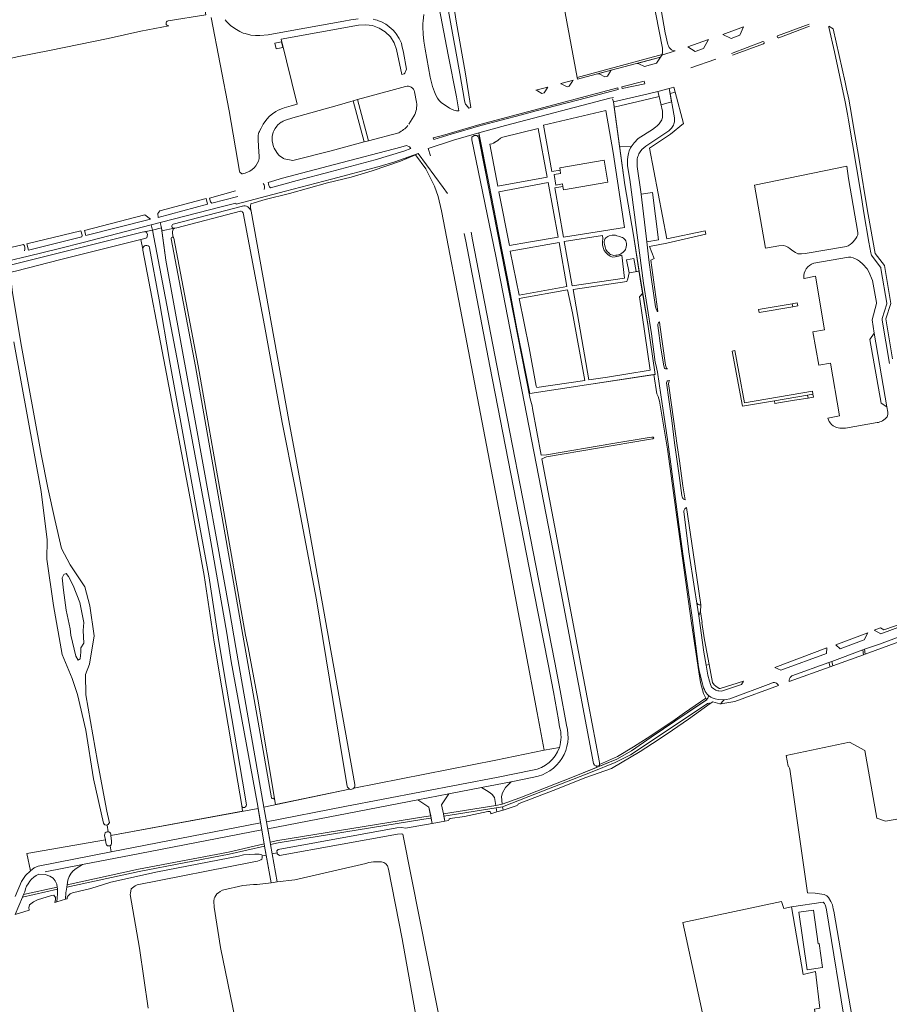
# Model space of a CAD drawing. Header units: metres. Extents: x 209813 to 223847, y 571801 to 587119.
# Tile 137 of 256: x 216009 to 216379, y 573876 to 574295. Entities that reach past the tile are written whole.
import ezdxf

# ---------------------------------------------------------------- set-up
doc = ezdxf.new("R2010")
doc.units = ezdxf.units.M
for name, color, linetype, lineweight in [('B-RO-GR-BEPLANTING_CULTUUR_BOSPLANTSOEN-GV', 8, 'Continuous', 0), ('B-RO-GR-BEPLANTING_CULTUUR_HEESTERS-GV', 8, 'Continuous', 0), ('B-RO-GR-BEPLANTING_CULTUUR_ROOS-GV', 8, 'Continuous', 0), ('B-RO-GR-BOUWLAND-GV', 8, 'Continuous', 0), ('B-RO-GR-GRAS-GV', 8, 'Continuous', 0), ('B-RO-GR-GROENVOORZIENING-GV', 8, 'Continuous', 0), ('B-RO-GR-HAAG-GV', 8, 'Continuous', 0), ('B-RO-GR-HOUTWAL-GV', 8, 'Continuous', 0), ('B-RO-GR-RIET-GV', 8, 'Continuous', 0), ('B-RO-OG-TERREIN_CULTUURSCHEIDING-GV', 8, 'Continuous', 0), ('B-RO-OG-WEG-GV', 8, 'Continuous', 0), ('B-RO-VH-ONVERHARD-GV', 8, 'Continuous', 0), ('B-RO-VH-VERHARDING_HALFVERHARDING-GV', 8, 'Continuous', 0), ('B-RO-VH-VERHARDING_OPEN-GV', 8, 'Continuous', 0), ('B-RO-VH-VERHARDING_PUIN-GV', 8, 'Continuous', 0), ('B-RO-VH-VERHARDING_STRAATBAKSTEEN-GV', 8, 'Continuous', 0), ('B-RO-VH-VERHARDING_TEGEL-GV', 8, 'Continuous', 0)]:
    doc.layers.add(name, color=color, linetype=linetype, lineweight=lineweight)

msp = doc.modelspace()

# ---------------------------------------------------------------- linework, layer by layer
at = {"layer": 'B-RO-GR-BEPLANTING_CULTUUR_BOSPLANTSOEN-GV', "flags": 128}
for points in [[(216192.371, 573848.376), (216179.694, 573911.989), (216172.489, 573948.465), (216171.863, 573948.575), (216170.237, 573948.427), (216119.99, 573939.298), (216119.038, 573940.115), (216118.991, 573940.543), (216116.889, 573940.082), (216118.991, 573928.1), (216126.58, 573929.08), (216156.72, 573935.95), (216158.07, 573936.37), (216159.96, 573936.64), (216163.34, 573936.61), (216164.35, 573936.44), (216165.3, 573935.82), (216165.9, 573935.02), (216166.3, 573933.53), (216172.17, 573903.97), (216181.07, 573853.98)], [(216101.21, 573870), (216094.97, 573900.2), (216092.15, 573917.44), (216092.11, 573919.98), (216092.2, 573921.02), (216092.52, 573921.71), (216093.34, 573923.01), (216093.99, 573923.53), (216094.76, 573924.05), (216095.7, 573924.57), (216104.45, 573926.59), (216108.95, 573926.99), (216110.55, 573927.01), (216116.447, 573927.772), (216114.371, 573939.529), (216112.654, 573939.153), (216112.68, 573938.84), (216112.65, 573938.32), (216112.43, 573937.76), (216112.07, 573937.48), (216110.71, 573936.91), (216108.36, 573936.51), (216059.41, 573926.83), (216058.66, 573926.51), (216056.88, 573925.14), (216056.59, 573923.37), (216056.54, 573922.79), (216060.48, 573899.99), (216064.08, 573874.47)]]:
    msp.add_lwpolyline(points, dxfattribs=at)
at = {"layer": 'B-RO-GR-BEPLANTING_CULTUUR_HEESTERS-GV', "flags": 128}
for points in [[(216196.31, 574255.866), (216195.31, 574261.84), (216191.78, 574279.69), (216183.472, 574322.692)], [(216181.4, 574296.85), (216181.14, 574294.08), (216180.99, 574292.95), (216180.92, 574291.6), (216181.08, 574288.5), (216181.46, 574285.42), (216181.93, 574282.03), (216184.15, 574270.17), (216184.6, 574267.84), (216185.09, 574266.21), (216185.87, 574263.92), (216186.51, 574262.49), (216187.2, 574261.26), (216187.92, 574260.27), (216188.33, 574259.83), (216188.79, 574259.41), (216192.248, 574257.04)]]:
    msp.add_lwpolyline(points, dxfattribs=at)
at = {"layer": 'B-RO-GR-BEPLANTING_CULTUUR_HEESTERS-GV'}
msp.add_lwpolyline([(216192.248, 574257.04, 0.1531416), (216196.31, 574255.866)], format="xyb", dxfattribs=at)
at = {"layer": 'B-RO-GR-BEPLANTING_CULTUUR_ROOS-GV', "flags": 128}
for points in [[(216312.044, 574286.569), (216315.859, 574288.011), (216317.32, 574291.581), (216308.601, 574288.383)], [(216300.337, 574282.292), (216302.509, 574286.135), (216293.649, 574283.108), (216296.776, 574281.079)]]:
    msp.add_lwpolyline(points, close=True, dxfattribs=at)
for points in [[(216345.263, 574292.732), (216331.858, 574287.676)], [(216332.378, 574286.874), (216345.474, 574291.807)], [(216325.597, 574285.314), (216312.267, 574280.286)], [(216312.746, 574279.472), (216325.852, 574284.372)], [(216272.857, 574275.903), (216275.294, 574274.72), (216280.411, 574276.103), (216282.012, 574278.614), (216272.13, 574276.03)], [(216305.561, 574277.801), (216294.955, 574274.162)], [(216261.119, 574273.147), (216255.407, 574271.6)], [(216245.02, 574268.941), (216239.709, 574267.491)], [(216256.298, 574271.519), (216258.354, 574270.26), (216259.475, 574270.555)], [(216259.475, 574270.555), (216260.742, 574272.659)], [(216231.568, 574263.208), (216232.591, 574263.477), (216234.074, 574265.952), (216229.069, 574264.585)], [(216229.708, 574264.421), (216231.568, 574263.208)], [(216240.067, 574267.199), (216242.3, 574266.033), (216243.252, 574266.284), (216244.583, 574268.434)]]:
    msp.add_lwpolyline(points, dxfattribs=at)
at = {"layer": 'B-RO-GR-BEPLANTING_CULTUUR_ROOS-GV'}
for points in [[(216331.858, 574287.676, 0.7980813), (216332.378, 574286.874)], [(216325.852, 574284.372, 0.8918081), (216325.597, 574285.314)], [(216260.742, 574272.659, -0.2134749), (216261.119, 574273.147)], [(216272.13, 574276.03, -0.1761602), (216272.857, 574275.903)], [(216244.583, 574268.434, -0.2137524), (216245.02, 574268.941)], [(216255.407, 574271.6, -0.1779056), (216256.298, 574271.519)], [(216229.069, 574264.585, -0.2158051), (216229.708, 574264.421)], [(216239.709, 574267.491, 0.1230579), (216240.067, 574267.199)]]:
    msp.add_lwpolyline(points, format="xyb", dxfattribs=at)
at = {"layer": 'B-RO-GR-BOUWLAND-GV', "flags": 128}
for points in [[(216072.671, 574294.105), (216088.724, 574296.652), (216041.741, 574553.649), (215947.041, 574539.171), (215948.737, 574528.233), (215992.029, 574292.329)], [(215992.053, 574292.199), (215995.1, 574275.651), (216008.434, 574278.837), (216022.15, 574281.45), (216047.09, 574286.68), (216061.09, 574289.72), (216072.876, 574292.02)]]:
    msp.add_lwpolyline(points, dxfattribs=at)
at = {"layer": 'B-RO-GR-BOUWLAND-GV'}
msp.add_lwpolyline([(216072.876, 574292.02, -0.9979146), (216072.671, 574294.105)], format="xyb", dxfattribs=at)
at = {"layer": 'B-RO-GR-GRAS-GV', "flags": 128}
for points in [[(216225.324, 574382.169), (216233.828, 574338.907), (216246.554, 574270.086), (216282.691, 574279.783), (216282.87, 574280.45), (216282.97, 574281.13), (216282.96, 574282.51), (216277.18, 574311.59), (216268.66, 574361.69), (216264.332, 574384.493), (216263.524, 574386.069), (216263.171, 574386.589), (216260.489, 574389.854), (216227.241, 574382.588)], [(216151.658, 573968.009), (216212.06, 573979.93), (216232.58, 573984.12), (216229.572, 573999.999), (216224.36, 574027.7), (216213.79, 574083.45), (216198.38, 574164.08), (216188.905, 574213.303), (216187.516, 574219.388), (216185.862, 574223.886), (216182.29, 574231.162), (216177.878, 574237.2), (216171.41, 574234.5), (216159.365, 574230.386), (216150.5, 574227.74), (216140.35, 574225.21), (216124.32, 574220.78), (216113.95, 574218.13), (216107.793, 574216.278), (216107.642, 574215.421), (216107.681, 574214.667), (216107.911, 574213.2)], [(216103.4, 574213.191), (216076.34, 574206.19), (216075.37, 574205.99), (216074.8, 574205.57), (216074.46, 574204.65), (216074.44, 574203.69), (216074.713, 574202.175)], [(216148.847, 573968.744), (216145.358, 573989.231), (216135.678, 574048.003), (216126.626, 574095.594), (216121.187, 574123.339), (216113.687, 574164.65), (216104.48, 574212.513)], [(216107.911, 574213.2), (216123.944, 574124.182), (216132.265, 574080.274), (216151.986, 573969.554)], [(216075.046, 574201.738), (216085.391, 574147.469), (216105.611, 574033.069), (216106.66, 574027.7), (216110.76, 574005.75), (216118.309, 573960.994), (216149.746, 573967.606)], [(216061.815, 574197.079), (216061.037, 574201.154), (216046.329, 574197.529), (216026.98, 574192.732), (216007.648, 574187.699), (216005.735, 574187.249), (216005.596, 574187.024), (216005.538, 574186.273), (216006.452, 574178.522), (216010.288, 574155.768), (216018.694, 574109.917), (216021.401, 574095.575), (216024.444, 574082.214), (216027.222, 574069.91), (216030.926, 574062.899), (216037.276, 574053.506), (216039.393, 574045.437), (216041.113, 574032.736), (216039.126, 574020.637), (216037.454, 574016.303), (216037.64, 574007.697), (216042.531, 573979.34), (216046.617, 573958.165), (216047.624, 573953.814)], [(216103.929, 573960.574), (216102.28, 573970.59), (216095.49, 574010.577), (216092.227, 574030), (216087.971, 574058.374), (216082.56, 574088.18), (216071.36, 574147.05), (216061.884, 574196.714)], [(216037.599, 573992.653), (216034.117, 574007.823), (216031.868, 574014.57), (216027.581, 574024.745), (216023.846, 574045.63), (216021.044, 574065.242), (216021.214, 574073.562), (216018.639, 574094.077), (216006.997, 574157.709)], [(216045.138, 573953.146), (216040.825, 573971.938), (216037.599, 573992.653)], [(216383.38, 573954.992), (216377.786, 573954.01), (216374.029, 573955.248), (216368.938, 573983.924), (216362.391, 573987.567), (216335.491, 573981.86), (216336.297, 573977.385), (216336.55, 573977.36), (216336.99, 573976.47), (216337, 573976.09), (216344.64, 573923.55), (216347.84, 573923.4), (216350.69, 573922.99), (216351.7, 573922.74), (216352.73, 573922.19), (216353.45, 573921.45), (216354.51, 573919.86), (216355.21, 573918.42), (216355.54, 573916.64), (216355.82, 573915.69), (216367.86, 573845.85)], [(216048.266, 573948.365), (216048.321, 573947.822), (216104.303, 573958.141), (216103.929, 573960.574)], [(216046.676, 573952.316), (216047.164, 573949.462)], [(216045.964, 573945.979), (216045.635, 573947.885)], [(216007.598, 573921.988), (216010.261, 573928.29), (216011.902, 573930.83), (216014.076, 573932.825)]]:
    msp.add_lwpolyline(points, dxfattribs=at)
for points in [[(216204.215, 574245.139), (216204.501, 574244.87), (216204.775, 574244.273), (216207.398, 574231.336), (216226.668, 574133.499), (216227.414, 574130.445), (216227.589, 574129.285), (216231.352, 574109.463), (216233.622, 574109.663), (216261.746, 574114.456), (216276.344, 574116.86), (216278.345, 574117.212), (216278.874, 574117.212), (216279.162, 574116.83), (216278.838, 574116.464), (216276.972, 574116.233), (216233.565, 574108.83), (216231.642, 574107.933), (216251.465, 574003.516), (216256.174, 573978.934), (216256.116, 573977.988), (216263.72, 573981.41), (216270.62, 573985.54), (216277.97, 573990.21), (216278.46, 573990.62), (216287.36, 573996.39), (216292.31, 574000), (216301.3, 574006.23), (216300.29, 574008.27), (216299.11, 574012.84), (216298.36, 574017.36), (216295.24, 574038.1), (216288.94, 574083.21), (216285.01, 574112.1), (216281.69, 574132.51), (216281.07, 574134.5), (216280.545, 574135.535), (216279.238, 574143.757), (216250.53, 574139.36), (216226.41, 574135.78), (216224.01, 574147.82), (216220.9, 574163.17), (216217.06, 574183.86), (216213.14, 574204.08), (216209.13, 574224.43), (216204.964, 574245.396)], [(216047.31, 573943.42), (216046.81, 573943.51), (216046.46, 573943.94), (216046.18, 573944.73), (216045.964, 573945.979), (216012.581, 573940.244), (216014.076, 573932.825), (216015.606, 573934.058), (216017.352, 573934.799), (216048.468, 573940.906), (216048, 573943.44), (216047.73, 573943.41)]]:
    msp.add_lwpolyline(points, close=True, dxfattribs=at)
at = {"layer": 'B-RO-GR-GRAS-GV'}
for points in [[(216104.48, 574212.513, 0.3695734), (216103.4, 574213.191)], [(216074.713, 574202.175, -0.2398577), (216075.046, 574201.738)], [(216061.884, 574196.714, -0.0623404), (216061.815, 574197.079)], [(216149.746, 573967.606, -0.235712), (216148.847, 573968.744)], [(216151.986, 573969.554, -0.2598865), (216151.658, 573968.009)]]:
    msp.add_lwpolyline(points, format="xyb", dxfattribs=at)
for centre, radius, start, end in [((216046.358, 573953.567), 1.29, 199.02501, 12.42257), ((216046.947, 573948.142), 1.337, 9.57891, 189.07607)]:
    msp.add_arc(centre, radius, start, end, dxfattribs=at)
at = {"layer": 'B-RO-GR-GROENVOORZIENING-GV', "flags": 128}
for points in [[(216090.869, 574295.583), (216098.618, 574255.834), (216103.008, 574230.268), (216103.173, 574229.815), (216104.014, 574229.155), (216104.331, 574229.069)], [(216153.41, 574295.04), (216150.35, 574294.52), (216147.43, 574294.02), (216125.26, 574290.01), (216115.19, 574288.15), (216111.62, 574287.86), (216109.77, 574287.89), (216107.75, 574288.09), (216105.38, 574288.67), (216104.6, 574288.92), (216103.16, 574289.57), (216101.65, 574290.37), (216099.36, 574292.02), (216098.12, 574293.18), (216097.43, 574293.87), (216096.87, 574294.61)], [(216111.37, 574235.62), (216111.39, 574236.64), (216111.26, 574238.5), (216111, 574243.35), (216110.91, 574244.52), (216110.9, 574245.01), (216110.95, 574245.36), (216111.13, 574246.21), (216111.26, 574246.64), (216111.47, 574247.05), (216111.67, 574247.57), (216112.19, 574248.56), (216112.47, 574249.13), (216112.79, 574249.57), (216113.06, 574250.19), (216114.58, 574252.31), (216115, 574252.73), (216115.32, 574253.14), (216115.73, 574253.56), (216116.97, 574254.63), (216118.42, 574255.57), (216119.49, 574256.11), (216121.32, 574256.83), (216122.01, 574257.16), (216124.99, 574257.95), (216127.462, 574258.728), (216120.742, 574286.345), (216153.6, 574292.218), (216156.677, 574292.427), (216159.614, 574292.094), (216162.399, 574291.037), (216164.965, 574289.424), (216167.247, 574287.327), (216168.716, 574284.777), (216169.778, 574281.902), (216172.081, 574271.306), (216172.964, 574271.555), (216173.25, 574271.89), (216174.03, 574273.58), (216172.78, 574280.68), (216172.08, 574283.68), (216171.83, 574284.57), (216170.84, 574286.67), (216169.69, 574288.56), (216169.22, 574289.18), (216168.36, 574290.15), (216165.75, 574292.29), (216165.2, 574292.67), (216163.45, 574293.64), (216162.17, 574294.16), (216161.48, 574294.35), (216160.81, 574294.59), (216159.82, 574294.84)], [(216286.126, 574263.193), (216287.789, 574254.486), (216288.016, 574252.833), (216288.055, 574251.767), (216288.017, 574251.253), (216287.927, 574250.755), (216287.78, 574250.276), (216287.572, 574249.816), (216287.312, 574249.373), (216286.67, 574248.526), (216285.532, 574247.311), (216275.814, 574240.813), (216274.95, 574240.131), (216274.152, 574239.369), (216273.452, 574238.502), (216272.876, 574237.545), (216272.642, 574237.041), (216272.447, 574236.523), (216272.295, 574235.995), (216272.187, 574235.459), (216272.078, 574234.369), (216272.112, 574232.145), (216273.802, 574220.467), (216278.643, 574221.118), (216281.197, 574201.009), (216276.232, 574200.228), (216277.06, 574192.58), (216278.07, 574185.16), (216279.87, 574172.53), (216280.31, 574171.24), (216280.49, 574170.97), (216280.6, 574170.76), (216280.77, 574170.62), (216280.934, 574170.517), (216277.94, 574192.45), (216279.31, 574193.15), (216277.41, 574198.23), (216284.79, 574199.63), (216301.38, 574203.51), (216301.029, 574204.886), (216284.728, 574201.425), (216277.438, 574240.07), (216286.244, 574245.94), (216291.862, 574250.535), (216288.341, 574263.768)], [(216228.247, 573972.716), (216218.547, 573970.679), (216216.193, 573968.273), (216214.786, 573966.043), (216214.47, 573964.369), (216214.7, 573961.15), (216222.196, 573963.854), (216244.66, 573972.6), (216254.853, 573976.743), (216254.718, 573977.422), (216253.926, 573977.719), (216253.53, 573978.479), (216243.176, 574033.133), (216236.337, 574068.792), (216221.109, 574147.492), (216211.954, 574194.103), (216201.863, 574243.533), (216201.863, 574244.66), (216202.831, 574245.37), (216203.898, 574245.437), (216204.215, 574245.139), (216204.964, 574245.396), (216204.735, 574246.546), (216194.058, 574243.409), (216183.24, 574239.908), (216184.183, 574236.743)], [(216264.653, 574240.896), (216266.951, 574224.417), (216270.63, 574202.98), (216273.752, 574182.629), (216276.66, 574165.26), (216279.78, 574143.84), (216279.238, 574143.757), (216280.545, 574135.535), (216281.07, 574134.5), (216281.69, 574132.51), (216285.01, 574112.1), (216288.94, 574083.21), (216295.24, 574038.1), (216298.035, 574019.52), (216298.243, 574019.564), (216295.36, 574041.45), (216291.64, 574066.56), (216289.88, 574080.11), (216288.26, 574091.93), (216285.18, 574115.12), (216283.52, 574126.63), (216282.23, 574135.22), (216280.73, 574144.76), (216280.08, 574147.99), (216279.8, 574149.1), (216278.21, 574161.04), (216276.42, 574172.75), (216274.886, 574182.669), (216269.009, 574226.649), (216268.011, 574232.503), (216268.035, 574235.097), (216268.154, 574236.385), (216268.4, 574237.663), (216268.789, 574238.91), (216269.322, 574240.097), (216269.588, 574240.562)], [(216104.331, 574229.069), (216105.342, 574229.365)], [(216075.184, 574205.952), (216069.951, 574204.873), (216071.65, 574192.43), (216084.43, 574122.55), (216098.77, 574043.55), (216101.42, 574027.7), (216113.398, 573959.961)], [(216074.713, 574202.175), (216074.44, 574203.69), (216074.46, 574204.65), (216074.8, 574205.57), (216075.37, 574205.99)], [(216110.903, 573959.358), (216110.49, 573961.9), (216099.42, 574021.8), (216097.61, 574033.87), (216088.78, 574083.98), (216076.89, 574148.1), (216065.955, 574205.149), (216062.573, 574204.498), (216063.367, 574204.258), (216063.909, 574203.242), (216063.628, 574201.905), (216062.178, 574201.435), (216061.037, 574201.154), (216061.815, 574197.079)], [(216201.462, 574204.308), (216202.127, 574201.06), (216212.48, 574147.648), (216229.072, 574062.597), (216237.121, 574021.438), (216239.429, 574009.504), (216242.037, 573994.751)], [(216064.778, 574197.702), (216068.839, 574175.472), (216073.164, 574149.799), (216078.948, 574118.734), (216085.471, 574082.692), (216089.882, 574058.206), (216094.205, 574030.36), (216097.465, 574010.957), (216104.256, 573970.965), (216105.909, 573960.924)], [(216116.623, 573963.868), (216084.213, 574147.245), (216073.877, 574201.46)], [(216273.365, 573983.51), (216281.115, 573988.475), (216287.145, 573992.61), (216293.91, 573997.35), (216303.155, 574003.896), (216302.93, 574004.04), (216302.59, 574004.05), (216302.09, 574004.02), (216273.37, 573984.88), (216269.24, 573982.21), (216262.79, 573978.82), (216252.94, 573974.92), (216226.075, 573964.443), (216214.89, 573960.03), (216215.119, 573958.672), (216221.155, 573960.582)], [(216239.034, 573985.315), (216232.58, 573984.12), (216212.06, 573979.93), (216151.658, 573968.009)], [(216221.929, 573961.451), (216236.471, 573966.917), (216250.245, 573972.54), (216261.254, 573976.348), (216273.365, 573983.51)], [(216149.746, 573967.606), (216113.398, 573959.961), (216114.504, 573953.681), (216147.796, 573960.117), (216213.016, 573972.646), (216227.655, 573975.659)], [(216118.309, 573960.994), (216117.771, 573964.185)], [(216103.929, 573960.574), (216104.303, 573958.141)], [(216011.646, 573923.96), (216011.145, 573922.767), (216025.481, 573925.916)]]:
    msp.add_lwpolyline(points, dxfattribs=at)
for points in [[(216118.069, 574284.64), (216120.874, 574285.216), (216121.364, 574282.83), (216118.559, 574282.254)], [(216282.564, 574279.48), (216282.691, 574279.783), (216246.554, 574270.086), (216246.686, 574269.372), (216261.119, 574273.147), (216282.012, 574278.614)], [(216287.753, 574265.978), (216285.724, 574265.422), (216286.126, 574263.193), (216288.341, 574263.768)], [(216269.588, 574240.562), (216270, 574241.196), (216270.803, 574242.205), (216272.62, 574244.071), (216278.595, 574247.979), (216279.882, 574248.879), (216280.699, 574249.555), (216281.458, 574250.317), (216281.801, 574250.73), (216282.111, 574251.163), (216282.38, 574251.615), (216282.601, 574252.084), (216282.768, 574252.571), (216282.879, 574253.072), (216282.943, 574253.586), (216282.967, 574254.643), (216282.917, 574255.72), (216281.453, 574261.978), (216277.374, 574260.917), (216262.341, 574257.478), (216264.653, 574240.896)], [(216299.136, 574042.87), (216298.95, 574042.72), (216298.72, 574042.39), (216298.6, 574042.07), (216298.375, 574041.215), (216300.55, 574025.72), (216301.527, 574020.246), (216302.692, 574020.489), (216300.825, 574030.989), (216299.62, 574038.369), (216299.775, 574038.418)], [(216205.87, 573968.219), (216192.076, 573965.569), (216188.93, 573960.906), (216189.763, 573957.039), (216212.016, 573960.644), (216211.439, 573964.054), (216210.503, 573965.263), (216209.567, 573966.03), (216208.112, 573967.023)], [(216048.468, 573940.906), (216111.959, 573953.189), (216110.903, 573959.358), (216048.321, 573947.822), (216048.56, 573945.45), (216048.55, 573944.53), (216048.44, 573943.83), (216048, 573943.44)], [(216191.903, 573954.217), (216192.193, 573954.731), (216192.624, 573955.144), (216198.644, 573955.897), (216208.626, 573958.095), (216209.563, 573958.025), (216209.942, 573957.361), (216209.954, 573957.069), (216212.491, 573957.856), (216212.184, 573959.659), (216189.957, 573956.059), (216190.311, 573953.936)], [(216036.273, 573935.484), (216033.457, 573933.824), (216032.234, 573932.834), (216031.347, 573931.836), (216030.558, 573930.464), (216030.031, 573928.925), (216029.669, 573926.913), (216060.063, 573933.571), (216098.369, 573940.837), (216113.516, 573944.372), (216112.481, 573950.233), (216060.553, 573940.195)], [(216112.654, 573939.153), (216114.371, 573939.529), (216113.69, 573943.385), (216098.591, 573939.862), (216060.288, 573932.596), (216029.491, 573925.851), (216029.23, 573924.15), (216029.09, 573923.6), (216028.945, 573920.754), (216029.746, 573920.996), (216029.76, 573921.66), (216030.14, 573922.27), (216030.51, 573922.68), (216030.98, 573923.07), (216031.99, 573923.44), (216039.69, 573925.29), (216048.25, 573927.98), (216068.14, 573932.4), (216102.61, 573939.11), (216104.76, 573939.59), (216109.49, 573939.98), (216111.31, 573939.93), (216112.05, 573939.84), (216112.44, 573939.65), (216112.64, 573939.32)], [(216024.49, 573919.41), (216025.299, 573919.654), (216025.636, 573923.106), (216025.636, 573925.004), (216010.692, 573921.69), (216007.591, 573914.309), (216013.557, 573916.109), (216013.481, 573916.261), (216013.413, 573917.108), (216013.627, 573918.392), (216015.423, 573919.639), (216017.027, 573920.518), (216022.965, 573922.318), (216024.015, 573922.461), (216024.679, 573921.555), (216024.758, 573920.696)], [(216348.021, 573890.021), (216349.779, 573874.507), (216347.529, 573874.066), (216351.999, 573842.543), (216364.824, 573845.365), (216361.05, 573864.93), (216352.61, 573916.3), (216352.36, 573917.52), (216352.03, 573918.41), (216351.76, 573918.98), (216351.255, 573919.553), (216337.715, 573917.487), (216342.762, 573888.838)], [(216344.406, 573890.817), (216340.943, 573915.257), (216347.106, 573916.13), (216349.131, 573901.838), (216349.496, 573901.89), (216350.934, 573891.742)]]:
    msp.add_lwpolyline(points, close=True, dxfattribs=at)
at = {"layer": 'B-RO-GR-GROENVOORZIENING-GV'}
for points in [[(216105.342, 574229.365, 0.2697311), (216111.37, 574235.62)], [(216075.37, 574205.99, -0.0579597), (216075.184, 574205.952)], [(216073.877, 574201.46, -0.6490829), (216074.713, 574202.175)], [(216061.815, 574197.079, -0.8685129), (216064.778, 574197.702)], [(216242.037, 573994.751, -0.4516617), (216228.247, 573972.716)], [(216227.655, 573975.659, 0.2810823), (216239.034, 573985.315)], [(216151.658, 573968.009, -0.3347141), (216149.746, 573967.606)], [(216117.771, 573964.185, -0.8983764), (216116.623, 573963.868)], [(216221.155, 573960.582, -0.1481465), (216221.929, 573961.451)], [(216017.599, 573931.471, 0.2266856), (216011.646, 573923.96)]]:
    msp.add_lwpolyline(points, format="xyb", dxfattribs=at)
msp.add_arc((216104.921, 573960.743), 1.006, 189.68715, 12.42257, dxfattribs=at)
at = {"layer": 'B-RO-GR-HAAG-GV', "flags": 128}
msp.add_lwpolyline([(216246.554, 574270.086), (216246.686, 574269.372), (216261.119, 574273.147), (216282.012, 574278.614), (216282.564, 574279.48), (216282.691, 574279.783)], close=True, dxfattribs=at)
at = {"layer": 'B-RO-GR-HOUTWAL-GV', "flags": 128}
for points in [[(216191.416, 574220.738), (216189.61, 574223.279), (216179.037, 574237.684), (216177.878, 574237.2), (216182.29, 574231.162), (216185.862, 574223.886), (216187.516, 574219.388), (216188.905, 574213.303), (216198.38, 574164.08), (216213.79, 574083.45), (216224.36, 574027.7), (216229.572, 573999.999), (216232.58, 573984.12), (216239.034, 573985.315)], [(216239.104, 573994.083), (216238.663, 573997.009), (216236.492, 574008.89), (216234.209, 574020.701), (216226.206, 574061.622), (216209.471, 574147.405), (216199.188, 574200.457), (216198.523, 574203.706)]]:
    msp.add_lwpolyline(points, dxfattribs=at)
at = {"layer": 'B-RO-GR-HOUTWAL-GV'}
msp.add_lwpolyline([(216239.034, 573985.315, 0.1567108), (216239.104, 573994.083)], format="xyb", dxfattribs=at)
at = {"layer": 'B-RO-GR-RIET-GV', "flags": 128}
msp.add_lwpolyline([(216027.63, 574057.34), (216028.114, 574052.147), (216029.304, 574043.659), (216031.006, 574035.709), (216031.294, 574033.019), (216033.31, 574024.107), (216034.316, 574022.382), (216035.275, 574023.013), (216035.55, 574025.718), (216035.561, 574027.607), (216036.847, 574029.642), (216036.555, 574034.973), (216036.824, 574038.352), (216035.019, 574046.825), (216032.293, 574054.068), (216030.238, 574057.967), (216029.234, 574059.225), (216028.213, 574058.799)], close=True, dxfattribs=at)
at = {"layer": 'B-RO-OG-TERREIN_CULTUURSCHEIDING-GV', "flags": 128}
for points in [[(216173.652, 574266.2), (216167.385, 574264.484), (216153.197, 574260.666), (216157.883, 574243.121), (216170.7, 574246.544)], [(216178.322, 574259.509), (216177.427, 574263.933)], [(216175.053, 574250.242), (216177.157, 574253.64)], [(216363.003, 574193.654), (216361.955, 574193.606), (216347.319, 574191.06)], [(216378.433, 574125.832), (216378.748, 574126.86), (216378.696, 574127.775), (216378.348, 574129.988), (216375.938, 574131.564), (216371.116, 574158.609), (216372.906, 574161.306), (216372.11, 574167.062), (216373.896, 574174.032), (216373.896, 574174.446), (216372.286, 574183.684), (216370.698, 574187.38), (216369.927, 574188.686), (216368.162, 574190.649), (216366.736, 574191.979)], [(216343.034, 574184.813), (216343.103, 574184.627), (216348.037, 574185.538), (216351.846, 574162.799), (216346.91, 574161.88), (216349.373, 574147.697)], [(216349.373, 574147.697), (216354.321, 574148.62), (216358.252, 574126.171), (216353.29, 574125.298)], [(216360.687, 574120.974), (216374.138, 574123.33)], [(216301.638, 574005.547), (216302.06, 574006.06), (216302.21, 574006.22), (216302.38, 574006.64), (216302.43, 574007.01), (216302.443, 574007.353), (216301.94, 574007.89), (216301.1, 574009.12), (216300.7, 574009.85), (216300.4, 574010.62), (216299.9, 574012.28), (216298.622, 574017.227), (216298.243, 574019.564), (216298.035, 574019.52), (216299.11, 574012.84), (216300.29, 574008.27), (216301.3, 574006.23)]]:
    msp.add_lwpolyline(points, dxfattribs=at)
at = {"layer": 'B-RO-OG-TERREIN_CULTUURSCHEIDING-GV'}
for points in [[(216177.427, 574263.933, 0.4462533), (216173.652, 574266.2)], [(216177.157, 574253.64, 0.1596851), (216178.322, 574259.509)], [(216170.7, 574246.544, 0.1026768), (216174.549, 574249.595)], [(216366.736, 574191.979, 0.0964068), (216363.003, 574193.654)], [(216347.319, 574191.06, 0.3636158), (216343.034, 574184.813)], [(216353.29, 574125.298, 0.3060869), (216357.63, 574121.127)], [(216374.138, 574123.33, 0.1942971), (216378.433, 574125.832)], [(216357.63, 574121.127, 0.0645264), (216360.687, 574120.974)]]:
    msp.add_lwpolyline(points, format="xyb", dxfattribs=at)
at = {"layer": 'B-RO-OG-TERREIN_CULTUURSCHEIDING-GV', "flags": 128}
for points in [[(216280.959, 574264.09), (216276.859, 574263.024), (216262.04, 574259.634), (216262.341, 574257.478), (216277.374, 574260.917), (216281.453, 574261.978)], [(216141.915, 574238.856), (216156.068, 574242.636), (216151.39, 574260.151), (216144.46, 574258.18), (216125.62, 574252.95), (216122.49, 574251.94), (216121.56, 574251.54), (216121.15, 574251.26), (216120.71, 574251.02), (216119.35, 574249.89), (216118.92, 574249.42), (216118.18, 574248.39), (216117.6, 574247.31), (216117.37, 574246.77), (216117.04, 574245.57), (216116.94, 574245.06), (216116.88, 574243.12), (216117.12, 574241.82), (216117.51, 574240.52), (216117.74, 574239.96), (216118.86, 574238.17), (216119.58, 574237.22), (216120.07, 574236.81), (216121.18, 574235.98), (216121.73, 574235.63), (216121.967, 574235.513), (216125.612, 574234.746)], [(216240.513, 574223.734), (216237.1, 574223.136), (216240.76, 574202.22), (216266.787, 574206.246), (216261.97, 574238.11), (216258.83, 574256.06), (216232.34, 574249.74), (216235.852, 574230.086), (216239.333, 574230.708), (216239.166, 574231.686), (216258.119, 574234.923), (216259.719, 574225.548), (216240.756, 574222.31)], [(216233.881, 574227.694), (216229.96, 574248.38), (216214.97, 574244.73), (216214.52, 574244.57), (216213.94, 574244.24), (216213.68, 574244.02), (216213.31, 574243.64), (216212.82, 574243.26), (216211.62, 574242.54), (216210.96, 574242.19), (216210.28, 574241.9), (216209.5, 574241.66), (216212.87, 574223.8)], [(216238.59, 574202.24), (216234.22, 574225.39), (216213.3, 574221.43), (216217.8, 574198.61), (216225.87, 574200.1)], [(216266.74, 574184.71), (216265.54, 574194.51), (216263.27, 574193.95), (216262.75, 574193.81), (216261.79, 574193.73), (216260.99, 574193.93), (216260.6, 574194.14), (216260.27, 574194.39), (216259.64, 574194.77), (216259.03, 574195.31), (216258.8, 574195.61), (216258.16, 574196.57), (216257.8, 574197.4), (216257.52, 574198.3), (216257.44, 574198.75), (216257.35, 574199.66), (216257.38, 574200.65), (216257.46, 574201.2), (216257.56, 574201.65), (216257.4, 574202.85), (216241.145, 574200.319), (216244.52, 574181.54)], [(216268.664, 574186.986), (216268.133, 574184.439), (216267.704, 574183.289), (216244.887, 574179.939), (216251.6, 574141.5), (216259.57, 574142.7), (216267.26, 574143.92), (216277.68, 574145.62), (216273.05, 574176.8), (216274.468, 574178.301), (216272.966, 574187.752)], [(216372.968, 574035.107), (216375.773, 574033.578), (216385.66, 574037.21), (216387.11, 574037.88), (216389.29, 574039.07), (216389.79, 574039.38), (216390.24, 574039.77), (216376.972, 574035.269), (216375.618, 574036.079)], [(216394.164, 574033.903), (216393.816, 574034.261), (216392.742, 574034.888), (216392.352, 574035.042), (216391.462, 574035.201), (216390.13, 574034.73), (216375.18, 574029.23), (216368.865, 574027.002), (216369.116, 574024.976), (216383.488, 574030.165)], [(216368.638, 574030.967), (216370.223, 574033.98), (216356.573, 574028.923), (216358.525, 574027.256)], [(216352.688, 574025.149), (216352.856, 574027.599), (216330.738, 574019.209), (216333.271, 574018.187)], [(216368.352, 574024.701), (216368.093, 574026.713), (216354.891, 574021.853), (216355.29, 574019.984)], [(216302.692, 574020.489), (216301.527, 574020.246), (216302.2, 574016), (216302.95, 574013.4), (216303.33, 574012.02), (216303.58, 574011.34), (216303.79, 574010.96), (216304.12, 574010.65), (216304.77, 574010.16), (216305.52, 574009.67), (216305.96, 574009.5), (216306.42, 574009.37), (216306.9, 574009.28), (216307.96, 574009.22), (216308.45, 574009.31), (216313.99, 574011.17), (216316.447, 574012.07), (216317.294, 574013.498), (216307.493, 574010.336), (216307.045, 574010.352), (216305.523, 574011.265), (216304.85, 574011.858), (216304.225, 574012.868)], [(216354.167, 574019.577), (216353.714, 574021.428), (216337.858, 574015.721), (216337.17, 574014.98), (216336.93, 574014.44), (216336.81, 574013.91), (216336.731, 574013.264)], [(216309.07, 574005.49), (216308.8, 574005.24), (216308.31, 574004.7), (216307.754, 574003.883), (216313.676, 574004.87), (216332.227, 574011.63), (216332.05, 574011.93), (216331.39, 574012.6), (216330.99, 574012.81), (216330.515, 574012.9), (216329.99, 574012.891), (216328.96, 574012.52), (216311.55, 574005.98), (216310.02, 574005.61)], [(216254.718, 573977.422), (216254.853, 573976.743), (216263.45, 573980.36), (216269.72, 573983.86), (216278.04, 573989.62), (216293.34, 574000), (216301.638, 574005.547), (216301.3, 574006.23), (216292.31, 574000), (216287.34, 573996.39), (216278.46, 573990.62), (216277.97, 573990.21), (216270.62, 573985.54), (216263.72, 573981.41), (216256.116, 573977.988), (216256.097, 573977.673), (216254.868, 573977.366)], [(216302.582, 573844.646), (216302.882, 573843.037), (216305.69, 573836.36), (216306.505, 573832.394), (216342.376, 573840.377), (216351.999, 573842.543), (216347.529, 573874.066), (216349.779, 573874.507), (216348.021, 573890.021), (216342.762, 573888.838), (216337.715, 573917.487), (216334.565, 573916.871), (216333.574, 573919.853), (216291.555, 573910.892), (216299.488, 573874.37), (216305.133, 573846.922), (216303.264, 573844.826)]]:
    msp.add_lwpolyline(points, close=True, dxfattribs=at)
at = {"layer": 'B-RO-OG-WEG-GV', "flags": 128}
for points in [[(216191.95, 574298.2), (216193.83, 574287.28), (216195.12, 574280.42), (216196.66, 574271.71), (216198.67, 574260.23), (216198.8, 574259.51), (216198.92, 574259.12), (216199.12, 574258.76), (216199.35, 574258.41), (216200.591, 574256.98), (216201.434, 574257.225), (216199.16, 574271.59), (216195.19, 574294.05), (216193.54, 574304.16)], [(216116.245, 574223.146), (216127.453, 574226.203), (216141.503, 574230.007), (216160.756, 574235.072), (216172.921, 574238.669), (216175.82, 574239.907), (216175.275, 574240.574), (216173.986, 574241.147), (216171.636, 574240.487), (216143.449, 574233.044)], [(216107.911, 574213.2), (216107.681, 574214.667), (216107.642, 574215.421), (216107.793, 574216.278), (216113.95, 574218.13), (216124.32, 574220.78), (216140.35, 574225.21), (216150.5, 574227.74), (216159.365, 574230.386), (216171.41, 574234.5), (216179.037, 574237.684), (216169.108, 574234.165), (216162.376, 574232.227), (216142.051, 574226.872), (216122.624, 574221.677), (216101.618, 574216.148), (216101.453, 574216.663)], [(216143.449, 574233.044), (216121.32, 574227.192), (216115.137, 574225.405)], [(216366.002, 574203.127), (216365.965, 574204.192), (216361.967, 574227.132), (216361.27, 574232.281), (216321.967, 574224.258), (216326.658, 574197.551), (216332.4, 574198.54), (216334.405, 574198.644)], [(216101.343, 574221.874), (216090.174, 574218.793), (216090.589, 574217.16), (216091.271, 574216.621), (216102.303, 574219.513)], [(216101.453, 574216.663), (216095.17, 574215.12), (216075.406, 574209.992), (216069.296, 574208.376), (216069.788, 574206.07), (216069.951, 574204.873), (216075.184, 574205.952)], [(216074.848, 574207.642), (216104.252, 574215.396)], [(216003.694, 574189.861), (216061.6, 574204.367), (216065.955, 574205.149), (216065.373, 574207.361), (216036.565, 574199.929), (216026.369, 574197.317), (216013.164, 574194.084), (215996.302, 574190.189)], [(216011.148, 574199.085), (216000.705, 574196.638)], [(216337.889, 574196.708), (216339.541, 574195.592), (216340.499, 574195.141), (216342.068, 574195.041), (216343.519, 574195.2), (216361.107, 574198.137)]]:
    msp.add_lwpolyline(points, dxfattribs=at)
at = {"layer": 'B-RO-OG-WEG-GV'}
for points in [[(216113.514, 574222.443, 0.3066175), (216113.052, 574224.961)], [(216115.137, 574225.405, 0.1807655), (216116.245, 574223.146)], [(216075.184, 574205.952, -0.9025763), (216074.848, 574207.642)], [(216361.107, 574198.137, 0.1894704), (216366.002, 574203.127)], [(216011.592, 574196.319, 0.2377969), (216011.148, 574199.085)], [(216334.405, 574198.644, -0.1317869), (216337.889, 574196.708)]]:
    msp.add_lwpolyline(points, format="xyb", dxfattribs=at)
at = {"layer": 'B-RO-OG-WEG-GV', "flags": 128}
for points in [[(216089.352, 574216.135), (216088.84, 574218.539), (216069.134, 574213.333), (216068.276, 574212.22), (216068.355, 574210.564)], [(216065.11, 574209.759), (216062.701, 574211.637), (216037.121, 574205.057), (216037.7, 574202.844)], [(216013.281, 574196.683), (216035.864, 574202.289), (216036.012, 574203.013), (216035.536, 574204.807), (216012.557, 574199.377)], [(216281.634, 574166.181), (216281.44, 574166.04), (216281.24, 574165.79), (216281.05, 574165.5), (216280.94, 574165.18), (216280.91, 574164.89), (216280.92, 574164.6), (216282.24, 574155.04), (216283.52, 574147.46), (216283.82, 574146.54), (216283.95, 574146.35), (216284.18, 574146.23), (216284.41, 574146.15), (216284.966, 574146.181), (216284.66, 574146.55), (216284.47, 574146.92), (216284.32, 574147.36), (216284.25, 574147.78), (216281.75, 574164.96)], [(216285.925, 574141.286), (216285.06, 574141.1), (216284.85, 574140.98), (216284.69, 574140.68), (216284.6, 574140.32), (216285.53, 574133.15), (216286.81, 574124.22), (216287.99, 574114.71), (216289.96, 574100.84), (216291.09, 574092.41), (216291.26, 574091.83), (216291.44, 574091.39), (216291.65, 574091.05), (216291.87, 574090.84), (216292.15, 574090.64), (216292.562, 574090.478), (216291.618, 574096.411), (216290.14, 574107.08), (216289.15, 574113.64), (216287.68, 574123.8), (216285.55, 574139.01), (216285.49, 574139.65), (216285.49, 574139.91), (216285.54, 574140.45), (216285.6, 574140.69), (216285.71, 574140.9), (216285.79, 574141.12)], [(216297.518, 574046.669), (216298.08, 574046.08), (216298.51, 574045.92), (216298.96, 574045.87), (216299.249, 574045.891), (216295.9, 574068.2), (216293.098, 574087.236), (216292.95, 574087.16), (216292.63, 574086.92), (216292.36, 574086.65), (216292.19, 574086.44), (216292.08, 574086.16), (216292.02, 574085.89), (216292.04, 574085.54), (216294.14, 574068.42), (216296.55, 574052.83)], [(216145.091, 573956.538), (216115.023, 573950.725), (216116.034, 573944.959), (216119.261, 573945.714), (216181.348, 573955.745), (216184.302, 573956.19), (216183.567, 573959.904), (216178.795, 573963.017)], [(216184.496, 573955.209), (216181.434, 573954.746), (216119.46, 573944.733), (216116.207, 573943.974), (216116.889, 573940.082), (216118.991, 573940.543), (216118.903, 573941.358), (216119.381, 573941.946), (216169.885, 573951.121), (216171.97, 573951.31), (216173.568, 573950.986), (216184.934, 573952.989)]]:
    msp.add_lwpolyline(points, close=True, dxfattribs=at)
at = {"layer": 'B-RO-OG-WEG-GV'}
msp.add_arc((216104.898, 574212.324), 3.138, 16.20402, 103.1324, dxfattribs=at)
at = {"layer": 'B-RO-VH-ONVERHARD-GV', "flags": 128}
for points in [[(216299.136, 574042.87), (216299.249, 574045.891), (216298.96, 574045.87), (216298.51, 574045.92), (216298.08, 574046.08), (216297.518, 574046.669), (216298.375, 574041.215), (216298.6, 574042.07), (216298.72, 574042.39), (216298.95, 574042.72)], [(216205.87, 573968.219), (216208.112, 573967.023), (216209.567, 573966.03), (216210.503, 573965.263), (216211.439, 573964.054), (216212.016, 573960.644), (216214.7, 573961.15), (216214.47, 573964.369), (216214.786, 573966.043), (216216.193, 573968.273), (216218.547, 573970.679)], [(216215.119, 573958.672), (216214.89, 573960.03), (216212.184, 573959.659), (216212.491, 573957.856)]]:
    msp.add_lwpolyline(points, close=True, dxfattribs=at)
at = {"layer": 'B-RO-VH-VERHARDING_HALFVERHARDING-GV', "flags": 128}
for points in [[(216282.277, 574258.457), (216286.769, 574259.632), (216285.724, 574265.422), (216280.959, 574264.09)], [(216273.802, 574220.467), (216276.232, 574200.228), (216281.197, 574201.009), (216278.643, 574221.118)], [(216307.754, 574003.883), (216308.31, 574004.7), (216308.8, 574005.24), (216309.07, 574005.49), (216308.71, 574005.46), (216306.59, 574005.66), (216305.24, 574005.91), (216303.98, 574006.36), (216303.5, 574006.61), (216302.443, 574007.353), (216302.43, 574007.01), (216302.38, 574006.64), (216302.21, 574006.22), (216302.06, 574006.06), (216301.71, 574005.59), (216293.34, 574000), (216278.04, 573989.62), (216269.72, 573983.86), (216263.45, 573980.36), (216258.29, 573978.14), (216244.66, 573972.6), (216222.196, 573963.854), (216214.7, 573961.15), (216212.016, 573960.644), (216189.763, 573957.039), (216189.957, 573956.059), (216212.184, 573959.659), (216214.89, 573960.03), (216226.075, 573964.443), (216252.94, 573974.92), (216262.79, 573978.82), (216269.24, 573982.21), (216273.37, 573984.88), (216302.09, 574004.02), (216302.59, 574004.05), (216302.93, 574004.04), (216303.155, 574003.896), (216304.339, 574004.736), (216307.355, 574003.816)], [(216116.207, 573943.974), (216119.46, 573944.733), (216181.434, 573954.746), (216184.496, 573955.209), (216184.302, 573956.19), (216181.348, 573955.745), (216119.261, 573945.714), (216116.034, 573944.959)], [(216029.669, 573926.913), (216029.491, 573925.851), (216060.288, 573932.596), (216098.591, 573939.862), (216113.69, 573943.385), (216113.516, 573944.372), (216098.369, 573940.837), (216060.063, 573933.571)]]:
    msp.add_lwpolyline(points, close=True, dxfattribs=at)
for points in [[(216116.034, 573944.959), (216113.398, 573959.961), (216101.42, 574027.7), (216098.77, 574043.55), (216084.43, 574122.55), (216071.65, 574192.43), (216069.788, 574206.07), (216065.955, 574205.149), (216076.89, 574148.1), (216088.78, 574083.98), (216097.61, 574033.87), (216099.42, 574021.8), (216110.49, 573961.9), (216111.3, 573956.92), (216113.516, 573944.372)], [(216113.69, 573943.385), (216116.447, 573927.772), (216118.991, 573928.1), (216116.207, 573943.974)], [(216029.669, 573926.913), (216030.031, 573928.925), (216030.558, 573930.464), (216031.347, 573931.836), (216032.234, 573932.834), (216033.457, 573933.824), (216036.273, 573935.484), (216020.368, 573932.398)], [(216017.599, 573931.471), (216020.374, 573931.282), (216022.363, 573930.579), (216023.672, 573929.657), (216024.642, 573928.565), (216025.248, 573927.109), (216025.481, 573925.916)], [(216025.636, 573925.12), (216025.481, 573925.916), (216011.145, 573922.767), (216010.692, 573921.69), (216025.636, 573925.004)], [(216025.636, 573925.12), (216025.636, 573923.106), (216025.299, 573919.654), (216028.945, 573920.754), (216029.09, 573923.6), (216029.23, 573924.15), (216029.491, 573925.851)]]:
    msp.add_lwpolyline(points, dxfattribs=at)
at = {"layer": 'B-RO-VH-VERHARDING_OPEN-GV', "flags": 128}
msp.add_lwpolyline([(216262.072, 574261.485), (216260.478, 574261.294), (216216.187, 574249.644), (216204.735, 574246.546), (216209.13, 574224.43), (216213.14, 574204.08), (216217.06, 574183.86), (216220.9, 574163.17), (216224.01, 574147.82), (216226.41, 574135.78), (216250.53, 574139.36), (216279.78, 574143.84), (216276.66, 574165.26), (216274.468, 574178.301), (216273.05, 574176.8), (216277.68, 574145.62), (216267.26, 574143.92), (216259.57, 574142.7), (216251.6, 574141.5), (216244.887, 574179.939), (216267.704, 574183.289), (216268.133, 574184.439), (216268.664, 574186.986), (216267.627, 574192.503), (216270.681, 574193.077), (216271.717, 574187.56), (216272.966, 574187.752), (216270.63, 574202.98), (216266.951, 574224.417), (216262.04, 574259.634), (216261.68, 574260.908)], dxfattribs=at)
for points in [[(216239.333, 574230.708), (216235.852, 574230.086), (216232.34, 574249.74), (216258.83, 574256.06), (216261.97, 574238.11), (216266.787, 574206.246), (216240.76, 574202.22), (216237.1, 574223.136), (216240.513, 574223.734), (216240.329, 574224.812), (216237.589, 574224.344), (216236.836, 574228.755), (216239.586, 574229.224)], [(216233.881, 574227.694), (216212.87, 574223.8), (216209.5, 574241.66), (216210.28, 574241.9), (216210.96, 574242.19), (216212.22, 574242.88), (216212.82, 574243.26), (216213.31, 574243.64), (216213.68, 574244.02), (216213.94, 574244.24), (216214.52, 574244.57), (216214.97, 574244.73), (216229.96, 574248.38)], [(216266.74, 574184.71), (216244.52, 574181.54), (216241.145, 574200.319), (216257.4, 574202.85), (216257.56, 574201.65), (216257.46, 574201.2), (216257.38, 574200.65), (216257.35, 574199.66), (216257.44, 574198.75), (216257.52, 574198.3), (216257.8, 574197.4), (216258.16, 574196.57), (216258.8, 574195.61), (216259.03, 574195.31), (216259.64, 574194.77), (216260.27, 574194.39), (216260.6, 574194.14), (216260.99, 574193.93), (216261.79, 574193.73), (216262.75, 574193.81), (216264.15, 574194.14), (216265.54, 574194.51)], [(216266.96, 574201.05), (216267.28, 574200.6), (216267.48, 574200.08), (216267.59, 574199.44), (216267.6, 574198.89), (216267.49, 574197.92), (216267.37, 574197.43), (216267.18, 574196.97), (216266.93, 574196.57), (216266.14, 574195.8), (216265.66, 574195.4), (216265.2, 574195.08), (216264.7, 574194.84), (216263.54, 574194.52), (216263.03, 574194.46), (216262.16, 574194.44), (216261.74, 574194.51), (216260.81, 574194.85), (216260.4, 574195.12), (216260.03, 574195.46), (216259.4, 574196.14), (216259.12, 574196.55), (216258.87, 574197), (216258.46, 574198.03), (216258.32, 574198.53), (216258.2, 574199.17), (216258.14, 574199.77), (216258.16, 574200.32), (216258.24, 574200.83), (216258.37, 574201.32), (216258.55, 574201.64), (216258.77, 574201.95), (216259.66, 574202.5), (216260.27, 574202.76), (216261.49, 574202.99), (216262.16, 574203.04), (216262.9, 574202.96), (216263.43, 574202.79), (216264.71, 574202.46), (216265.31, 574202.24), (216265.86, 574201.99), (216266.3, 574201.69)], [(216238.988, 574199.949), (216242.28, 574181.18), (216221.87, 574177.49), (216218.052, 574196.18)], [(216226.13, 574155.15), (216221.99, 574176.07), (216242.49, 574179.85), (216244.58, 574170), (216249.88, 574141.28), (216229.48, 574138.26), (216229.22, 574138.8)]]:
    msp.add_lwpolyline(points, close=True, dxfattribs=at)
at = {"layer": 'B-RO-VH-VERHARDING_PUIN-GV', "flags": 128}
msp.add_lwpolyline([(216277.18, 574311.59), (216282.96, 574282.51), (216282.97, 574281.13), (216282.87, 574280.45), (216282.662, 574279.677), (216282.564, 574279.48), (216288.244, 574281.339), (216287.04, 574281.67), (216286.74, 574281.82), (216286.41, 574282.07), (216286.1, 574282.37), (216285.77, 574282.8), (216285.48, 574283.51), (216285.18, 574284.09), (216284.09, 574289.08), (216272.85, 574353.69)], dxfattribs=at)
at = {"layer": 'B-RO-VH-VERHARDING_STRAATBAKSTEEN-GV', "flags": 128}
for points in [[(216263.92, 574265.573), (216205.224, 574250.089), (216189.282, 574245.445), (216185.411, 574244.358), (216185.618, 574243.64), (216193.042, 574245.915), (216205.575, 574249.567), (216222.996, 574254.157), (216229.212, 574255.824), (216250.574, 574261.433), (216264.078, 574264.934)], [(216275.14, 574268.469), (216265.553, 574266.003), (216265.707, 574265.295), (216275.393, 574267.369)], [(216065.955, 574205.149), (216069.788, 574206.07), (216069.296, 574208.376), (216065.373, 574207.361)], [(216372.906, 574161.306), (216371.116, 574158.609), (216375.938, 574131.564), (216378.348, 574129.988)], [(216354.891, 574021.853), (216353.714, 574021.428), (216354.167, 574019.577), (216355.29, 574019.984)], [(216192.076, 573965.569), (216178.795, 573963.017), (216183.567, 573959.904), (216184.934, 573952.989), (216190.311, 573953.936), (216189.763, 573957.039), (216188.93, 573960.906)]]:
    msp.add_lwpolyline(points, close=True, dxfattribs=at)
at = {"layer": 'B-RO-VH-VERHARDING_TEGEL-GV'}
msp.add_lwpolyline([(216353.689, 574291.825, 0.2109453), (216353.664, 574291.498)], format="xyb", dxfattribs=at)
at = {"layer": 'B-RO-VH-VERHARDING_TEGEL-GV', "flags": 128}
for points in [[(216353.664, 574291.498), (216356.005, 574280.945), (216360.63, 574259.72), (216361.6, 574254.44), (216362.02, 574251.88), (216365.46, 574231.84), (216367.2, 574220.81), (216368.58, 574212.51), (216370.69, 574200.08), (216371.45, 574195.47), (216371.63, 574194.88), (216371.8, 574194.49), (216372.03, 574194.14), (216375.6, 574189.46), (216375.7, 574189.23), (216375.75, 574189.03), (216375.91, 574188), (216378.3, 574174.13), (216378.28, 574173.78), (216376.31, 574167.64), (216376.38, 574166.89), (216379.425, 574148.538)], [(216380.778, 574150.496), (216377.93, 574167.53), (216380.02, 574173.92), (216377.35, 574190.11), (216373.32, 574195.28), (216370.4, 574211.87), (216368.95, 574220.21), (216366.35, 574236.09), (216364.74, 574245.85), (216362.74, 574257.51), (216362.13, 574260.82), (216361.12, 574265.26), (216360.57, 574268.08), (216355.522, 574290.745), (216353.689, 574291.825)], [(216338.124, 574173.891), (216332.111, 574172.811), (216326.154, 574171.844), (216323.714, 574171.419), (216323.957, 574170.132), (216338.34, 574172.602)], [(216346.886, 574135.461), (216346.662, 574136.756), (216317.831, 574131.738), (216315.408, 574144.804), (216313.736, 574153.973), (216312.551, 574153.755), (216316.861, 574130.281), (216330.485, 574132.612)], [(216344.619, 574135.074), (216330.476, 574132.662), (216330.688, 574131.431), (216333.122, 574131.895), (216339.08, 574132.836), (216344.832, 574133.798)]]:
    msp.add_lwpolyline(points, dxfattribs=at)
for points in [[(216157.883, 574243.121), (216153.197, 574260.666), (216151.39, 574260.151), (216156.068, 574242.636)], [(216340.395, 574172.955), (216340.174, 574174.232), (216338.124, 574173.891), (216338.34, 574172.602)], [(216347.107, 574134.179), (216346.886, 574135.461), (216344.619, 574135.074), (216344.832, 574133.798)], [(216368.093, 574026.713), (216368.352, 574024.701), (216369.116, 574024.976), (216368.865, 574027.002)]]:
    msp.add_lwpolyline(points, close=True, dxfattribs=at)

doc.saveas('drawing.dxf')
